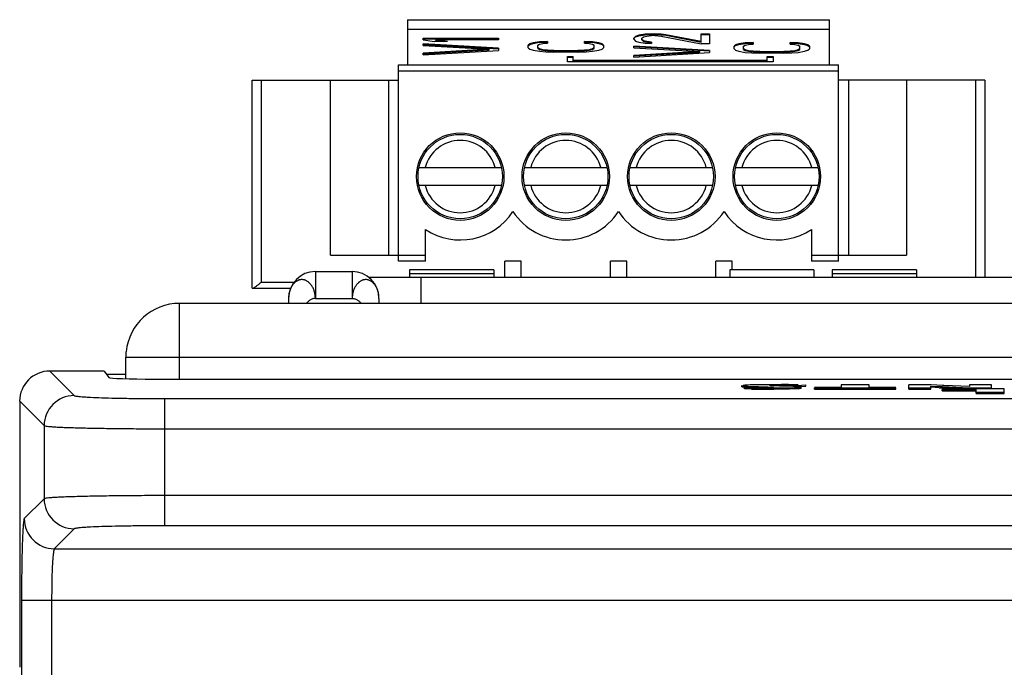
# Model space of a CAD drawing. Header units: inches. Extents: x 0 to 34, y 0 to 22.
# Tile 6 of 168: x 4.858 to 6.144, y 11.945 to 12.79. Entities that reach past the tile are written whole.
import ezdxf

# ---------------------------------------------------------------- set-up
doc = ezdxf.new("R2010")
doc.units = ezdxf.units.IN
doc.header["$LTSCALE"] = 1.87
doc.header["$MEASUREMENT"] = 0
doc.layers.get('0').update_dxf_attribs({"linetype": 'CONTINUOUS'})

msp = doc.modelspace()

# ---------------------------------------------------------------- linework, layer by layer
at = {"color": 7, "linetype": 'CONTINUOUS'}
for p, q in [((5.3648, 12.79), (5.3648, 12.731)), ((5.3648, 12.79), (5.916, 12.79)), ((5.916, 12.731), (5.916, 12.79)), ((5.3648, 12.7779), (5.916, 12.7779)), ((5.6626, 12.7683), (5.6605, 12.7661)), ((5.6605, 12.7654), (5.6626, 12.7675)), ((5.6668, 12.7697), (5.6626, 12.7683)), ((5.6626, 12.7675), (5.6668, 12.769)), ((5.6626, 12.7675), (5.6626, 12.7683)), ((5.6752, 12.7712), (5.6668, 12.7697)), ((5.6668, 12.769), (5.6752, 12.7704)), ((5.6668, 12.769), (5.6668, 12.7697)), ((5.671, 12.7658), (5.6731, 12.7676)), ((5.6731, 12.7676), (5.6773, 12.7686)), ((5.6836, 12.7715), (5.6752, 12.7712)), ((5.6752, 12.7704), (5.6752, 12.7712)), ((5.6752, 12.7704), (5.6836, 12.7708)), ((5.6773, 12.7686), (5.6836, 12.7694)), ((5.6836, 12.7708), (5.6836, 12.7715)), ((5.6836, 12.7715), (5.6878, 12.7715)), ((5.6836, 12.7708), (5.6878, 12.7708)), ((5.6878, 12.7694), (5.6836, 12.7694)), ((5.6878, 12.7708), (5.6878, 12.7715)), ((5.6961, 12.7712), (5.6878, 12.7715)), ((5.6878, 12.7708), (5.6961, 12.7704)), ((5.6878, 12.7694), (5.6961, 12.7686)), ((5.6961, 12.7704), (5.6961, 12.7712)), ((5.7024, 12.7704), (5.6961, 12.7712)), ((5.6961, 12.7704), (5.7024, 12.7697)), ((5.6961, 12.7686), (5.7485, 12.7586)), ((5.7024, 12.7697), (5.7024, 12.7704)), ((5.7485, 12.7614), (5.7024, 12.7704)), ((5.7024, 12.7697), (5.7485, 12.7607)), ((5.7485, 12.7607), (5.7485, 12.7715)), ((5.7485, 12.7715), (5.759, 12.7715)), ((5.7485, 12.7708), (5.759, 12.7708)), ((5.759, 12.7715), (5.759, 12.7586)), ((5.3855, 12.7636), (5.3855, 12.7658)), ((5.3855, 12.7658), (5.4839, 12.7658)), ((5.3855, 12.765), (5.4839, 12.765)), ((5.3855, 12.7636), (5.4001, 12.7614)), ((5.3855, 12.7564), (5.3855, 12.7586)), ((5.4839, 12.7528), (5.3855, 12.7586)), ((5.3855, 12.7578), (5.4839, 12.7521)), ((5.3855, 12.7564), (5.4713, 12.7514)), ((5.4169, 12.7614), (5.4001, 12.7614)), ((5.4022, 12.7628), (5.4022, 12.7636)), ((5.4169, 12.7614), (5.4022, 12.7636)), ((5.4839, 12.7636), (5.4022, 12.7636)), ((5.4022, 12.7628), (5.4118, 12.7614)), ((5.4839, 12.7658), (5.4839, 12.7636)), ((5.5247, 12.7585), (5.5226, 12.7567)), ((5.5226, 12.7559), (5.5247, 12.7577)), ((5.5226, 12.7534), (5.5226, 12.7567)), ((5.5289, 12.7599), (5.5247, 12.7585)), ((5.5247, 12.7577), (5.5289, 12.7591)), ((5.5247, 12.7577), (5.5247, 12.7585)), ((5.5373, 12.7613), (5.5289, 12.7599)), ((5.5289, 12.7591), (5.5373, 12.7606)), ((5.5289, 12.7591), (5.5289, 12.7599)), ((5.5352, 12.7567), (5.5373, 12.7581)), ((5.5352, 12.7527), (5.5352, 12.7567)), ((5.5477, 12.7617), (5.5373, 12.7613)), ((5.5373, 12.7606), (5.5373, 12.7613)), ((5.5373, 12.7606), (5.5477, 12.7609)), ((5.5373, 12.7581), (5.5414, 12.7592)), ((5.5414, 12.7592), (5.5477, 12.7595)), ((5.5477, 12.7617), (5.5477, 12.7595)), ((5.5959, 12.7595), (5.5959, 12.7617)), ((5.6064, 12.7613), (5.5959, 12.7617)), ((5.5959, 12.7609), (5.6064, 12.7606)), ((5.5959, 12.7595), (5.6022, 12.7592)), ((5.6022, 12.7592), (5.6064, 12.7581)), ((5.6064, 12.7606), (5.6064, 12.7613)), ((5.6147, 12.7599), (5.6064, 12.7613)), ((5.6064, 12.7606), (5.6147, 12.7591)), ((5.6064, 12.7581), (5.6085, 12.7567)), ((5.6085, 12.7527), (5.6085, 12.7567)), ((5.6147, 12.7591), (5.6147, 12.7599)), ((5.6189, 12.7585), (5.6147, 12.7599)), ((5.6147, 12.7591), (5.6189, 12.7577)), ((5.6189, 12.7577), (5.6189, 12.7585)), ((5.621, 12.7567), (5.6189, 12.7585)), ((5.6189, 12.7577), (5.621, 12.7559)), ((5.621, 12.7567), (5.621, 12.7534)), ((5.6605, 12.7647), (5.6605, 12.7661)), ((5.6605, 12.7647), (5.6626, 12.7622)), ((5.6605, 12.7535), (5.6605, 12.7557)), ((5.759, 12.7499), (5.6605, 12.7557)), ((5.6605, 12.7549), (5.759, 12.7492)), ((5.6626, 12.7622), (5.6668, 12.7607)), ((5.6668, 12.7607), (5.6752, 12.7593)), ((5.671, 12.7636), (5.671, 12.7658)), ((5.6731, 12.7625), (5.671, 12.7643)), ((5.671, 12.7636), (5.6731, 12.7618)), ((5.6731, 12.7618), (5.6731, 12.7625)), ((5.6773, 12.7614), (5.6731, 12.7625)), ((5.6731, 12.7618), (5.6773, 12.7607)), ((5.6752, 12.7593), (5.6836, 12.7589)), ((5.6773, 12.7607), (5.6773, 12.7614)), ((5.6836, 12.7607), (5.6773, 12.7614)), ((5.6773, 12.7607), (5.6836, 12.76)), ((5.6836, 12.7607), (5.6836, 12.7589)), ((5.759, 12.7586), (5.7485, 12.7586)), ((5.7933, 12.7571), (5.7913, 12.7553)), ((5.7913, 12.7545), (5.7933, 12.7563)), ((5.7913, 12.752), (5.7913, 12.7553)), ((5.7975, 12.7585), (5.7933, 12.7571)), ((5.7933, 12.7563), (5.7975, 12.7578)), ((5.7933, 12.7563), (5.7933, 12.7571)), ((5.8059, 12.7599), (5.7975, 12.7585)), ((5.7975, 12.7578), (5.8059, 12.7592)), ((5.7975, 12.7578), (5.7975, 12.7585)), ((5.8038, 12.7553), (5.8059, 12.7567)), ((5.8038, 12.7513), (5.8038, 12.7553)), ((5.8164, 12.7603), (5.8059, 12.7599)), ((5.8059, 12.7592), (5.8059, 12.7599)), ((5.8059, 12.7592), (5.8164, 12.7596)), ((5.8059, 12.7567), (5.8101, 12.7578)), ((5.8101, 12.7578), (5.8164, 12.7581)), ((5.8164, 12.7603), (5.8164, 12.7581)), ((5.8645, 12.7581), (5.8645, 12.7603)), ((5.875, 12.7599), (5.8645, 12.7603)), ((5.8645, 12.7596), (5.875, 12.7592)), ((5.8645, 12.7581), (5.8708, 12.7578)), ((5.8708, 12.7578), (5.875, 12.7567)), ((5.875, 12.7592), (5.875, 12.7599)), ((5.8834, 12.7585), (5.875, 12.7599)), ((5.875, 12.7592), (5.8834, 12.7578)), ((5.875, 12.7567), (5.8771, 12.7553)), ((5.8771, 12.7513), (5.8771, 12.7553)), ((5.8834, 12.7578), (5.8834, 12.7585)), ((5.8876, 12.7571), (5.8834, 12.7585)), ((5.8834, 12.7578), (5.8876, 12.7563)), ((5.8876, 12.7563), (5.8876, 12.7571)), ((5.8897, 12.7553), (5.8876, 12.7571)), ((5.8876, 12.7563), (5.8897, 12.7545)), ((5.8897, 12.7553), (5.8897, 12.752)), ((5.4713, 12.7514), (5.3855, 12.7463)), ((5.3855, 12.7456), (5.4713, 12.7506)), ((5.3855, 12.7442), (5.4839, 12.7499)), ((5.3855, 12.7442), (5.3855, 12.7463)), ((5.4713, 12.7506), (5.4713, 12.7514)), ((5.4839, 12.7528), (5.4839, 12.7499)), ((5.5226, 12.7534), (5.5247, 12.7516)), ((5.5247, 12.7516), (5.5289, 12.7502)), ((5.5289, 12.7502), (5.5373, 12.7488)), ((5.5373, 12.752), (5.5352, 12.7534)), ((5.5352, 12.7527), (5.5373, 12.7512)), ((5.5373, 12.7512), (5.5373, 12.752)), ((5.5414, 12.7509), (5.5373, 12.752)), ((5.5373, 12.7512), (5.5414, 12.7502)), ((5.5373, 12.7488), (5.5456, 12.748)), ((5.5414, 12.7502), (5.5414, 12.7509)), ((5.5477, 12.7502), (5.5414, 12.7509)), ((5.5414, 12.7502), (5.5477, 12.7494)), ((5.5456, 12.748), (5.5561, 12.7477)), ((5.5477, 12.7494), (5.5477, 12.7502)), ((5.5561, 12.7498), (5.5477, 12.7502)), ((5.5477, 12.7494), (5.5561, 12.7491)), ((5.5561, 12.7491), (5.5561, 12.7498)), ((5.5561, 12.7498), (5.5875, 12.7498)), ((5.5561, 12.7491), (5.5875, 12.7491)), ((5.5875, 12.7477), (5.5561, 12.7477)), ((5.5736, 12.7349), (5.5736, 12.7421)), ((5.5736, 12.7421), (5.5814, 12.7421)), ((5.5736, 12.7413), (5.5814, 12.7413)), ((5.5814, 12.7364), (5.5814, 12.7421)), ((5.5959, 12.7502), (5.5875, 12.7498)), ((5.5875, 12.7491), (5.5875, 12.7498)), ((5.5875, 12.7491), (5.5959, 12.7494)), ((5.5875, 12.7477), (5.598, 12.748)), ((5.6022, 12.7509), (5.5959, 12.7502)), ((5.5959, 12.7494), (5.5959, 12.7502)), ((5.5959, 12.7494), (5.6022, 12.7502)), ((5.598, 12.748), (5.6064, 12.7488)), ((5.6064, 12.752), (5.6022, 12.7509)), ((5.6022, 12.7502), (5.6064, 12.7512)), ((5.6022, 12.7502), (5.6022, 12.7509)), ((5.6085, 12.7534), (5.6064, 12.752)), ((5.6064, 12.7512), (5.6085, 12.7527)), ((5.6064, 12.7512), (5.6064, 12.752)), ((5.6064, 12.7488), (5.6147, 12.7502)), ((5.6147, 12.7502), (5.6189, 12.7516)), ((5.6189, 12.7516), (5.621, 12.7534)), ((5.6605, 12.7535), (5.7464, 12.7485)), ((5.7464, 12.7485), (5.6605, 12.7435)), ((5.6605, 12.7427), (5.7464, 12.7477)), ((5.6605, 12.7413), (5.759, 12.7471)), ((5.6605, 12.7413), (5.6605, 12.7435)), ((5.7464, 12.7477), (5.7464, 12.7485)), ((5.759, 12.7499), (5.759, 12.7471)), ((5.7913, 12.752), (5.7933, 12.7502)), ((5.7933, 12.7502), (5.7975, 12.7488)), ((5.7975, 12.7488), (5.8059, 12.7474)), ((5.8059, 12.7506), (5.8038, 12.752)), ((5.8038, 12.7513), (5.8059, 12.7498)), ((5.8059, 12.7498), (5.8059, 12.7506)), ((5.8101, 12.7495), (5.8059, 12.7506)), ((5.8059, 12.7498), (5.8101, 12.7488)), ((5.8059, 12.7474), (5.8143, 12.7466)), ((5.8101, 12.7488), (5.8101, 12.7495)), ((5.8164, 12.7488), (5.8101, 12.7495)), ((5.8101, 12.7488), (5.8164, 12.748)), ((5.8143, 12.7466), (5.8248, 12.7463)), ((5.8164, 12.748), (5.8164, 12.7488)), ((5.8248, 12.7484), (5.8164, 12.7488)), ((5.8164, 12.748), (5.8248, 12.7477)), ((5.8248, 12.7477), (5.8248, 12.7484)), ((5.8248, 12.7484), (5.8562, 12.7484)), ((5.8248, 12.7477), (5.8562, 12.7477)), ((5.8562, 12.7463), (5.8248, 12.7463)), ((5.8344, 12.7364), (5.8344, 12.7421)), ((5.8344, 12.7421), (5.8422, 12.7421)), ((5.8344, 12.7413), (5.8422, 12.7413)), ((5.8422, 12.7421), (5.8422, 12.7349)), ((5.8645, 12.7488), (5.8562, 12.7484)), ((5.8562, 12.7477), (5.8562, 12.7484)), ((5.8562, 12.7477), (5.8645, 12.748)), ((5.8562, 12.7463), (5.8666, 12.7466)), ((5.8708, 12.7495), (5.8645, 12.7488)), ((5.8645, 12.748), (5.8645, 12.7488)), ((5.8645, 12.748), (5.8708, 12.7488)), ((5.8666, 12.7466), (5.875, 12.7474)), ((5.875, 12.7506), (5.8708, 12.7495)), ((5.8708, 12.7488), (5.875, 12.7498)), ((5.8708, 12.7488), (5.8708, 12.7495)), ((5.8771, 12.752), (5.875, 12.7506)), ((5.875, 12.7498), (5.8771, 12.7513)), ((5.875, 12.7498), (5.875, 12.7506)), ((5.875, 12.7474), (5.8834, 12.7488)), ((5.8834, 12.7488), (5.8876, 12.7502)), ((5.8876, 12.7502), (5.8897, 12.752)), ((5.353, 12.4751), (5.353, 12.731)), ((5.353, 12.731), (5.9278, 12.731)), ((5.8422, 12.7349), (5.5736, 12.7349)), ((5.5814, 12.7372), (5.8344, 12.7372)), ((5.5814, 12.7364), (5.8344, 12.7364)), ((5.9278, 12.4751), (5.9278, 12.731)), ((5.9278, 12.7231), (5.353, 12.7231)), ((5.1621, 12.4396), (5.1621, 12.7113)), ((5.1621, 12.7113), (5.353, 12.7113)), ((5.1739, 12.7113), (5.1739, 12.4475)), ((5.2644, 12.4829), (5.2644, 12.7113)), ((5.3399, 12.7113), (5.3399, 12.4829)), ((6.1188, 12.7113), (5.9278, 12.7113)), ((5.9409, 12.7113), (5.9409, 12.4829)), ((6.0164, 12.7113), (6.0164, 12.4829)), ((6.107, 12.4538), (6.107, 12.7113)), ((6.1188, 12.7113), (6.1188, 12.4538)), ((5.3799, 12.5971), (5.4876, 12.5971)), ((5.5177, 12.5971), (5.6254, 12.5971)), ((5.6555, 12.5971), (5.7632, 12.5971)), ((5.7933, 12.5971), (5.901, 12.5971)), ((5.4876, 12.5735), (5.3799, 12.5735)), ((5.6254, 12.5735), (5.5177, 12.5735)), ((5.7632, 12.5735), (5.6555, 12.5735)), ((5.901, 12.5735), (5.7933, 12.5735)), ((5.3885, 12.4751), (5.3885, 12.5161)), ((5.8924, 12.5161), (5.8924, 12.4751)), ((5.2644, 12.4829), (5.3885, 12.4829)), ((5.3885, 12.4751), (5.353, 12.4751)), ((5.492, 12.4538), (5.492, 12.4751)), ((5.5133, 12.4751), (5.492, 12.4751)), ((5.5133, 12.4538), (5.5133, 12.4751)), ((5.6298, 12.4538), (5.6298, 12.4751)), ((5.6511, 12.4751), (5.6298, 12.4751)), ((5.6511, 12.4538), (5.6511, 12.4751)), ((5.7676, 12.4538), (5.7676, 12.4751)), ((5.7889, 12.4751), (5.7676, 12.4751)), ((5.7889, 12.4638), (5.7889, 12.4751)), ((5.8924, 12.4829), (6.0164, 12.4829)), ((5.9278, 12.4751), (5.8924, 12.4751)), ((5.2446, 12.4614), (5.2446, 12.4264)), ((5.2446, 12.4614), (5.2926, 12.4614)), ((5.2926, 12.4614), (5.2926, 12.4264)), ((5.3676, 12.4638), (5.3676, 12.4538)), ((5.4776, 12.4638), (5.3676, 12.4638)), ((5.3676, 12.4588), (5.4776, 12.4588)), ((5.4776, 12.4638), (5.4776, 12.4538)), ((5.7856, 12.4638), (5.7856, 12.4538)), ((5.8956, 12.4638), (5.7856, 12.4638)), ((5.8956, 12.4638), (5.8956, 12.4538)), ((5.9196, 12.4638), (5.9196, 12.4538)), ((6.0296, 12.4638), (5.9196, 12.4638)), ((5.9196, 12.4588), (6.0296, 12.4588)), ((6.0296, 12.4638), (6.0296, 12.4538)), ((5.1739, 12.4475), (5.2168, 12.4475)), ((6.5226, 12.4538), (5.3144, 12.4538)), ((5.3826, 12.4199), (5.3826, 12.4538)), ((5.1621, 12.4396), (5.2124, 12.4396)), ((5.2096, 12.4264), (5.2096, 12.4199)), ((5.2446, 12.4264), (5.2926, 12.4264)), ((5.3276, 12.4264), (5.3276, 12.4199)), ((4.8978, 12.3315), (4.9297, 12.2996)), ((4.9686, 12.3315), (4.8978, 12.3315)), ((4.9686, 12.3315), (4.9749, 12.3231)), ((4.9971, 12.3271), (4.9719, 12.3271)), ((5.034, 12.3211), (8.1513, 12.3211)), ((5.8016, 12.311), (5.8016, 12.3126)), ((5.8031, 12.3122), (5.8084, 12.3118)), ((5.8085, 12.3132), (5.8033, 12.3129)), ((5.8104, 12.3101), (5.8037, 12.3105)), ((5.8144, 12.3104), (5.8051, 12.3097)), ((5.8051, 12.3082), (5.8051, 12.3097)), ((5.8141, 12.308), (5.8051, 12.3082)), ((5.8084, 12.3118), (5.8141, 12.3115)), ((5.8084, 12.3118), (5.8141, 12.3115)), ((5.817, 12.3135), (5.8085, 12.3132)), ((5.8323, 12.3102), (5.8144, 12.3104)), ((5.821, 12.3097), (5.821, 12.3113)), ((5.821, 12.3113), (5.8352, 12.3109)), ((5.8289, 12.3111), (5.8352, 12.3109)), ((5.8387, 12.3103), (5.8323, 12.3102)), ((5.8352, 12.3109), (5.8422, 12.3106)), ((5.8377, 12.3138), (5.8366, 12.3138)), ((5.8368, 12.3079), (5.8368, 12.3094)), ((5.8392, 12.3124), (5.8378, 12.3126)), ((5.8392, 12.3124), (5.8378, 12.3126)), ((5.843, 12.3105), (5.8387, 12.3103)), ((5.8436, 12.3122), (5.8392, 12.3124)), ((5.8419, 12.3129), (5.8468, 12.313)), ((5.8422, 12.3106), (5.843, 12.3105)), ((5.8468, 12.3138), (5.843, 12.3138)), ((5.8506, 12.3119), (5.8436, 12.3122)), ((5.8591, 12.3117), (5.8436, 12.3122)), ((5.8591, 12.3117), (5.8506, 12.3119)), ((5.8707, 12.3113), (5.8591, 12.3117)), ((5.877, 12.311), (5.8591, 12.3117)), ((5.8738, 12.3127), (5.8849, 12.3134)), ((5.8738, 12.3112), (5.8738, 12.3127)), ((5.875, 12.3136), (5.8739, 12.3136)), ((5.879, 12.3115), (5.8849, 12.3119)), ((5.8791, 12.309), (5.8791, 12.3106)), ((5.8849, 12.3119), (5.8849, 12.3134)), ((5.9312, 12.3103), (5.8963, 12.3103)), ((5.8963, 12.3079), (5.8963, 12.3095)), ((5.8963, 12.3095), (6.0027, 12.3095)), ((5.8963, 12.3079), (6.0027, 12.3079)), ((5.9312, 12.3137), (5.9312, 12.3103)), ((5.9677, 12.3137), (5.9312, 12.3137)), ((5.9677, 12.3103), (5.9677, 12.3137)), ((6.0027, 12.3103), (5.9677, 12.3103)), ((6.0027, 12.3079), (6.0027, 12.3095)), ((6.0196, 12.3079), (6.0196, 12.3137)), ((6.044, 12.3137), (6.0196, 12.3137)), ((6.0196, 12.3095), (6.0483, 12.3095)), ((6.0196, 12.3079), (6.0483, 12.3079)), ((6.0486, 12.3135), (6.044, 12.3137)), ((6.0486, 12.3135), (6.044, 12.3137)), ((6.0483, 12.3104), (6.0483, 12.312)), ((6.0483, 12.312), (6.0605, 12.3113)), ((6.0483, 12.3095), (6.0483, 12.3104)), ((6.0483, 12.3079), (6.0483, 12.3095)), ((6.0484, 12.312), (6.0605, 12.3113)), ((6.059, 12.3098), (6.0484, 12.3104)), ((6.0635, 12.3129), (6.0486, 12.3135)), ((6.0635, 12.3129), (6.0486, 12.3135)), ((6.0605, 12.3113), (6.0634, 12.3112)), ((6.0605, 12.3113), (6.0634, 12.3112)), ((6.144, 12.3082), (6.0632, 12.3082)), ((6.0632, 12.3058), (6.0632, 12.3074)), ((6.0632, 12.3074), (6.1075, 12.3074)), ((6.0632, 12.3058), (6.1075, 12.3058)), ((6.0653, 12.3128), (6.0635, 12.3129)), ((6.0653, 12.3128), (6.0635, 12.3129)), ((6.0986, 12.3112), (6.0653, 12.3128)), ((6.0987, 12.3112), (6.0653, 12.3128)), ((6.0859, 12.3086), (6.0718, 12.3092)), ((6.0947, 12.3082), (6.0859, 12.3086)), ((6.0985, 12.3096), (6.1009, 12.3095)), ((6.0986, 12.3096), (6.1009, 12.3095)), ((6.0987, 12.3137), (6.0987, 12.3112)), ((6.1274, 12.3137), (6.0987, 12.3137)), ((6.1009, 12.3079), (6.1009, 12.3095)), ((6.1009, 12.3095), (6.1274, 12.3095)), ((6.1075, 12.3024), (6.1075, 12.3074)), ((6.1274, 12.3079), (6.1274, 12.3137)), ((6.144, 12.3024), (6.144, 12.3082)), ((4.8585, 12.2922), (4.8585, 11.945)), ((4.8585, 12.2922), (4.8904, 12.2603)), ((5.0478, 12.1297), (5.0478, 12.2956)), ((5.0478, 12.2956), (8.1375, 12.2956)), ((6.1075, 12.304), (6.144, 12.304)), ((6.1075, 12.3024), (6.144, 12.3024)), ((4.8904, 12.2603), (4.8904, 12.165)), ((5.0478, 12.2563), (8.1375, 12.2562)), ((4.8904, 12.165), (4.8644, 12.1391)), ((8.1375, 12.169), (5.0478, 12.169)), ((4.9297, 12.1257), (4.9037, 12.0997)), ((8.1375, 12.1296), (5.0478, 12.1297)), ((4.9037, 12.0997), (8.2815, 12.0997)), ((4.8608, 12.0328), (4.8608, 11.875)), ((4.8608, 12.0328), (8.3244, 12.0328)), ((4.9002, 12.0328), (4.9002, 11.875))]:
    msp.add_line(p, q, dxfattribs=at)
at = {"color": 3, "linetype": 'CONTINUOUS'}
for p, q in [((5.0671, 12.3211), (5.0671, 12.4199)), ((8.1171, 12.4199), (5.0671, 12.4199)), ((4.9974, 12.3499), (4.9974, 12.3568)), ((4.9971, 12.3216), (4.9971, 12.3499)), ((4.9974, 12.3499), (8.1867, 12.3499))]:
    msp.add_line(p, q, dxfattribs=at)
at = {"color": 7, "linetype": 'CONTINUOUS'}
for centre, radius in [((5.4337, 12.5853), 0.0571), ((5.4337, 12.5853), 0.0551), ((5.5715, 12.5853), 0.0571), ((5.5715, 12.5853), 0.0551), ((5.7093, 12.5853), 0.0571), ((5.7093, 12.5853), 0.0551), ((5.8471, 12.5853), 0.0571), ((5.8471, 12.5853), 0.0551)]:
    msp.add_circle(centre, radius, dxfattribs=at)
for centre, radius, start, end in [((5.4337, 12.5853), 0.0472, 14.4775, 165.5225), ((5.5715, 12.5853), 0.0472, 14.4775, 165.5225), ((5.7093, 12.5853), 0.0472, 14.4775, 165.5225), ((5.8471, 12.5853), 0.0472, 14.4775, 165.5225), ((5.4337, 12.5853), 0.0472, 194.4775, 345.5225), ((5.5715, 12.5853), 0.0472, 194.4775, 345.5225), ((5.7093, 12.5853), 0.0472, 194.4775, 345.5225), ((5.8471, 12.5853), 0.0472, 194.4775, 345.5225), ((5.4337, 12.5853), 0.0827, 236.7962, 326.4427), ((5.5715, 12.5853), 0.0827, 213.5573, 326.4427), ((5.7093, 12.5853), 0.0827, 213.5573, 326.4427), ((5.8471, 12.5853), 0.0827, 213.5573, 303.2038), ((5.2446, 12.4264), 0.035, 89.9993, 179.9993), ((5.2926, 12.4264), 0.035, 359.9993, 89.9993), ((4.8978, 12.2922), 0.0394, 90.0153, 179.9834), ((5.8248, 13.2479), 0.9384, 268.7974, 269.3646), ((5.8242, 13.2148), 0.9052, 268.7883, 269.3764), ((5.8577, 13.4573), 1.1466, 267.8213, 268.1662), ((5.8573, 13.4528), 1.1421, 267.8324, 268.1797), ((5.8361, 14.087), 1.7792, 269.2907, 269.629), ((5.8271, 12.9204), 0.6101, 268.8143, 269.273), ((5.8366, 14.1268), 1.8173, 269.3007, 270.0058), ((5.8365, 14.124), 1.8145, 269.3006, 270.0069), ((5.8387, 11.366), 0.9478, 90.5776, 91.3129), ((5.8386, 11.3768), 0.937, 90.5733, 91.3171), ((5.8307, 13.2185), 0.9082, 269.2817, 269.6571), ((5.889, 14.421), 2.1108, 268.1546, 268.3699), ((5.8368, 14.1797), 1.8719, 269.627, 269.9988), ((5.8321, 13.4481), 1.1378, 269.6557, 270.0076), ((5.8428, 10.9948), 1.319, 90.4641, 90.5932), ((5.8428, 11.0042), 1.3096, 90.4652, 90.5952), ((5.8447, 10.7673), 1.5465, 90.2577, 90.463), ((5.8445, 10.7846), 1.5292, 90.2953, 90.4631), ((5.8326, 12.7584), 0.4482, 269.9586, 270.5413), ((5.8342, 12.5827), 0.2725, 270.5433, 270.9355), ((5.8368, 13.9735), 1.6641, 269.9983, 270.215), ((5.8368, 13.9731), 1.6636, 269.9983, 270.2151), ((5.8368, 13.972), 1.6641, 269.9983, 270.215), ((5.8462, 10.4369), 1.8769, 90.0992, 90.2595), ((5.8462, 10.4404), 1.8734, 90.0983, 90.2589), ((5.8468, 9.7776), 2.5362, 89.859, 90.0003), ((5.8471, 9.9879), 2.3259, 89.6286, 90.0085), ((5.8528, 11.7567), 0.5563, 89.9803, 90.6243), ((5.8528, 11.7569), 0.5561, 89.9802, 90.6244), ((5.8478, 10.1173), 2.1966, 89.6233, 89.8624), ((5.853, 11.5993), 0.7137, 89.4042, 89.9985), ((5.853, 11.6022), 0.7108, 89.403, 89.9997), ((5.8528, 11.5864), 0.7266, 88.8463, 89.4012), ((5.8529, 11.5904), 0.7227, 88.8448, 89.4027), ((5.8529, 10.8111), 1.5027, 89.1996, 89.6437), ((5.8535, 10.8741), 1.4397, 89.1422, 89.6529), ((5.8494, 11.4148), 0.8982, 88.4414, 88.8451), ((5.8495, 11.419), 0.8941, 88.4404, 88.846), ((6.2263, 15.7642), 3.4584, 267.2271, 267.4381), ((6.3998, 19.5556), 7.2522, 267.34081, 267.61946), ((6.3985, 19.5221), 7.2187, 267.33904, 267.61803), ((4.9298, 12.2602), 0.0394, 90.0831, 179.9156), ((4.9298, 12.1651), 0.0394, 180.082, 269.9167), ((4.9038, 12.1391), 0.0394, 180.082, 269.9167)]:
    msp.add_arc(centre, radius, start, end, dxfattribs=at)
at = {"color": 3, "linetype": 'CONTINUOUS'}
msp.add_arc((5.0671, 12.3499), 0.07, 90, 174.3311, dxfattribs=at)
at = {"color": 7, "linetype": 'CONTINUOUS'}
for centre, major_axis, ratio, start_param, end_param in [((4.9686, 12.3217), (0, 0.00984), 0.026186, -0.034907, 0.02618), ((5.034, 12.3232), (0.0591, 0), 0.034921, -3.115413, -1.570796)]:
    msp.add_ellipse(centre, major_axis=major_axis, ratio=ratio, start_param=start_param, end_param=end_param, dxfattribs=at)
for points, knots in [([(5.1628, 12.4396), (5.1631, 12.4396), (5.1638, 12.4399), (5.1649, 12.4405), (5.1662, 12.4414), (5.1681, 12.4429), (5.1707, 12.4449), (5.1728, 12.4466), (5.1739, 12.4475)], [0, 0, 0, 0, 0.065531, 0.159932, 0.276158, 0.407254, 0.695647, 1, 1, 1, 1]), ([(5.2446, 12.4264), (5.2446, 12.4272), (5.2445, 12.4288), (5.2442, 12.4312), (5.2438, 12.4335), (5.2432, 12.4358), (5.2424, 12.438), (5.2415, 12.44), (5.2405, 12.442), (5.2393, 12.4437), (5.238, 12.4453), (5.2368, 12.4465), (5.2359, 12.4474), (5.2349, 12.4481), (5.2336, 12.449), (5.2323, 12.4497), (5.2312, 12.4502), (5.2301, 12.4505), (5.2286, 12.4508), (5.2269, 12.4509), (5.2252, 12.4508), (5.2238, 12.4505), (5.2227, 12.4502), (5.2216, 12.4497), (5.2202, 12.449), (5.2187, 12.448), (5.2172, 12.4467), (5.2159, 12.4453), (5.2146, 12.4437), (5.2135, 12.4419), (5.2121, 12.4393), (5.2108, 12.4358), (5.2098, 12.4312), (5.2096, 12.428), (5.2096, 12.4264)], [0, 0, 0, 0, 0.036331, 0.072545, 0.108413, 0.143769, 0.178485, 0.21244, 0.245508, 0.277591, 0.308668, 0.33876, 0.353428, 0.367826, 0.395814, 0.42288, 0.436178, 0.449378, 0.475547, 0.501469, 0.527172, 0.55297, 0.566054, 0.579339, 0.606573, 0.634659, 0.663473, 0.693083, 0.723703, 0.755484, 0.788346, 0.856625, 0.927583, 1, 1, 1, 1]), ([(5.3276, 12.4264), (5.3276, 12.428), (5.3274, 12.4312), (5.3264, 12.4358), (5.3251, 12.4393), (5.3237, 12.4419), (5.3226, 12.4437), (5.3214, 12.4453), (5.32, 12.4467), (5.3185, 12.448), (5.317, 12.449), (5.3156, 12.4497), (5.3145, 12.4502), (5.3134, 12.4505), (5.312, 12.4508), (5.3103, 12.4509), (5.3086, 12.4508), (5.3072, 12.4505), (5.3061, 12.4502), (5.305, 12.4497), (5.3036, 12.449), (5.3024, 12.4481), (5.3014, 12.4474), (5.3004, 12.4465), (5.2992, 12.4453), (5.2979, 12.4437), (5.2967, 12.442), (5.2957, 12.44), (5.2948, 12.438), (5.2941, 12.4358), (5.2935, 12.4335), (5.293, 12.4312), (5.2927, 12.4288), (5.2926, 12.4272), (5.2926, 12.4264)], [0, 0, 0, 0, 0.072417, 0.143375, 0.211654, 0.244516, 0.276297, 0.306917, 0.336527, 0.365341, 0.393427, 0.420661, 0.433946, 0.44703, 0.472828, 0.498531, 0.524453, 0.550622, 0.563822, 0.57712, 0.604186, 0.632174, 0.646572, 0.66124, 0.691332, 0.722409, 0.754492, 0.78756, 0.821515, 0.856231, 0.891587, 0.927455, 0.963669, 1, 1, 1, 1]), ([(5.2446, 12.4264), (5.2441, 12.4264), (5.243, 12.4263), (5.2414, 12.4259), (5.2398, 12.4253), (5.2377, 12.4242), (5.2353, 12.4225), (5.2337, 12.4208), (5.2329, 12.4199)], [0, 0, 0, 0, 0.117152, 0.237094, 0.35999, 0.485563, 0.74193, 1, 1, 1, 1]), ([(5.2926, 12.4264), (5.2932, 12.4264), (5.2942, 12.4263), (5.2958, 12.4259), (5.2974, 12.4253), (5.2995, 12.4242), (5.3019, 12.4225), (5.3036, 12.4208), (5.3043, 12.4199)], [0, 0, 0, 0, 0.117152, 0.237094, 0.359989, 0.485562, 0.741929, 1, 1, 1, 1]), ([(5.8016, 12.3126), (5.8016, 12.3124), (5.8023, 12.3123), (5.8033, 12.3121), (5.8056, 12.3119), (5.8074, 12.3118), (5.8084, 12.3118)], [0, 0, 0, 0, 0.055878, 0.219572, 0.524512, 1, 1, 1, 1]), ([(5.8037, 12.3105), (5.8031, 12.3106), (5.8026, 12.3107), (5.8016, 12.3108), (5.8016, 12.311)], [0, 0, 0, 0, 0.756066, 1, 1, 1, 1]), ([(5.817, 12.3135), (5.8155, 12.3135), (5.8109, 12.3134), (5.8063, 12.3132), (5.8033, 12.3129)], [0, 0, 0, 0, 0.327271, 1, 1, 1, 1]), ([(5.8378, 12.3126), (5.8378, 12.3126), (5.8378, 12.3126), (5.8378, 12.3126), (5.8378, 12.3126)], [0, 0, 0, 0, 0.634618, 1, 1, 1, 1]), ([(5.843, 12.3095), (5.846, 12.3095), (5.856, 12.3095), (5.8659, 12.3097), (5.8729, 12.31)], [0, 0, 0, 0, 0.301528, 1, 1, 1, 1]), ([(5.843, 12.3095), (5.8458, 12.3095), (5.8558, 12.3095), (5.8657, 12.3097), (5.8729, 12.31)], [0, 0, 0, 0, 0.280658, 1, 1, 1, 1]), ([(5.8721, 12.3084), (5.8702, 12.3083), (5.8605, 12.308), (5.8508, 12.3079), (5.843, 12.3079)], [0, 0, 0, 0, 0.193839, 1, 1, 1, 1]), ([(5.8791, 12.3106), (5.8791, 12.3108), (5.878, 12.3108), (5.8768, 12.3111), (5.8739, 12.3112), (5.8719, 12.3113), (5.8707, 12.3113)], [0, 0, 0, 0, 0.070456, 0.263147, 0.574953, 1, 1, 1, 1]), ([(5.8791, 12.309), (5.8791, 12.3088), (5.8782, 12.3088), (5.8771, 12.3086), (5.8747, 12.3085), (5.8731, 12.3084), (5.8721, 12.3084)], [0, 0, 0, 0, 0.071901, 0.268229, 0.580975, 1, 1, 1, 1]), ([(5.8729, 12.31), (5.8738, 12.31), (5.8753, 12.3101), (5.8773, 12.3102), (5.8783, 12.3104), (5.8791, 12.3104), (5.8791, 12.3106)], [0, 0, 0, 0, 0.419776, 0.732213, 0.927948, 1, 1, 1, 1]), ([(5.8729, 12.31), (5.8743, 12.31), (5.8762, 12.3101), (5.8782, 12.3103), (5.8789, 12.3104), (5.8791, 12.3105)], [0, 0, 0, 0, 0.69548, 0.899512, 1, 1, 1, 1]), ([(5.8791, 12.3105), (5.8791, 12.3105), (5.8791, 12.3105), (5.8791, 12.3106), (5.8791, 12.3106)], [0, 0, 0, 0, 0.610803, 1, 1, 1, 1]), ([(4.9297, 12.2996), (4.93, 12.2994), (4.931, 12.2991), (4.933, 12.2987), (4.9361, 12.2984), (4.9402, 12.298), (4.9453, 12.2977), (4.9539, 12.2972), (4.9667, 12.2967), (4.9842, 12.2962), (5.0041, 12.2959), (5.0255, 12.2957), (5.0403, 12.2956), (5.0478, 12.2956)], [0, 0, 0, 0, 0.008613, 0.025967, 0.052172, 0.087038, 0.130266, 0.181475, 0.305904, 0.455815, 0.625692, 0.809363, 1, 1, 1, 1]), ([(4.8904, 12.2603), (4.8907, 12.26), (4.8921, 12.2598), (4.8948, 12.2594), (4.8989, 12.2591), (4.9043, 12.2587), (4.9111, 12.2583), (4.9226, 12.2579), (4.9397, 12.2574), (4.963, 12.2569), (4.9895, 12.2565), (5.0181, 12.2563), (5.0378, 12.2563), (5.0478, 12.2563)], [0, 0, 0, 0, 0.008332, 0.025569, 0.051713, 0.086547, 0.129768, 0.180991, 0.30548, 0.455478, 0.625459, 0.809245, 1, 1, 1, 1]), ([(5.0478, 12.169), (5.0378, 12.169), (5.0181, 12.169), (4.9895, 12.1687), (4.963, 12.1684), (4.9397, 12.1679), (4.9226, 12.1674), (4.9111, 12.167), (4.9043, 12.1666), (4.8989, 12.1662), (4.8948, 12.1659), (4.8921, 12.1655), (4.8907, 12.1653), (4.8904, 12.165)], [0, 0, 0, 0, 0.190755, 0.374541, 0.544522, 0.69452, 0.819009, 0.870232, 0.913453, 0.948287, 0.974431, 0.991668, 1, 1, 1, 1]), ([(4.8644, 12.1391), (4.8642, 12.1388), (4.864, 12.1379), (4.8636, 12.1361), (4.8633, 12.1333), (4.863, 12.1296), (4.8627, 12.1251), (4.8623, 12.1173), (4.8618, 12.1058), (4.8614, 12.09), (4.8611, 12.0722), (4.8609, 12.0529), (4.8608, 12.0396), (4.8608, 12.0328)], [0, 0, 0, 0, 0.008609, 0.02597, 0.052174, 0.087051, 0.130274, 0.181483, 0.305908, 0.455827, 0.625683, 0.809408, 1, 1, 1, 1]), ([(5.0478, 12.1297), (5.0403, 12.1297), (5.0255, 12.1296), (5.0041, 12.1294), (4.9842, 12.129), (4.9667, 12.1286), (4.9539, 12.1281), (4.9453, 12.1276), (4.9402, 12.1273), (4.9361, 12.1269), (4.933, 12.1266), (4.931, 12.1262), (4.93, 12.1259), (4.9297, 12.1257)], [0, 0, 0, 0, 0.190637, 0.374308, 0.544185, 0.694096, 0.818525, 0.869734, 0.912962, 0.947828, 0.974033, 0.991387, 1, 1, 1, 1]), ([(4.9037, 12.0997), (4.9036, 12.0996), (4.9033, 12.099), (4.903, 12.0979), (4.9027, 12.0961), (4.9022, 12.0927), (4.9017, 12.087), (4.9011, 12.0788), (4.9007, 12.0688), (4.9003, 12.0533), (4.9002, 12.0412), (4.9002, 12.0328)], [0, 0, 0, 0, 0.009511, 0.027281, 0.053695, 0.088667, 0.183075, 0.307312, 0.456934, 0.62644, 1, 1, 1, 1])]:
    msp.add_open_spline(points, degree=3, knots=knots, dxfattribs=at)

doc.saveas('drawing.dxf')
